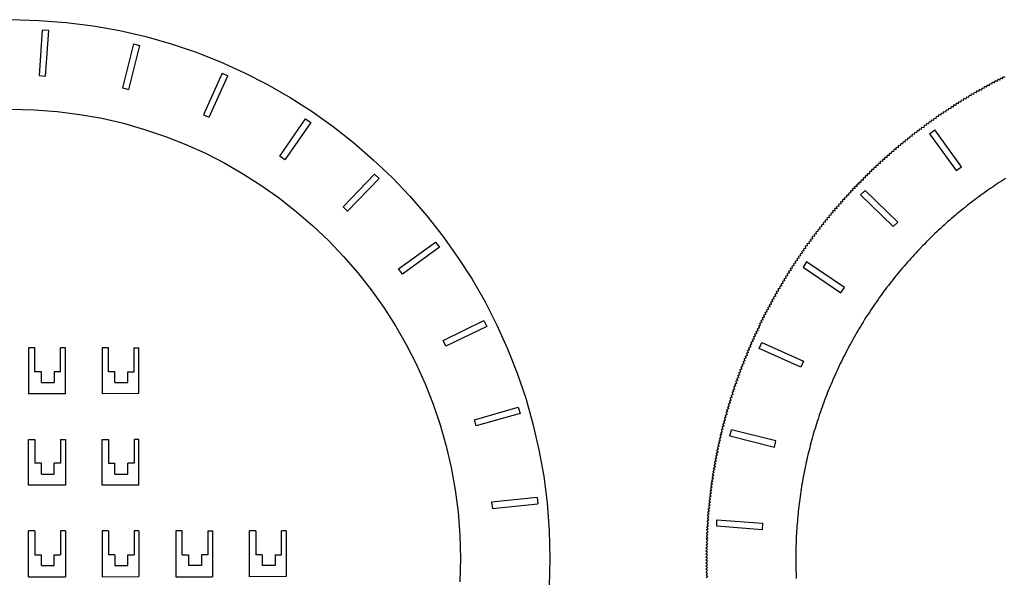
# Model space of a CAD drawing. Extents: x -761 to 761, y -265 to 265.
# Tile 11 of 19: x -235 to -81, y -184 to -96. Entities that reach past the tile are written whole.
import ezdxf

# ---------------------------------------------------------------- set-up
doc = ezdxf.new("R2010")
doc.units = 0
doc.header["$MEASUREMENT"] = 0
doc.layers.get('0').update_dxf_attribs({"linetype": 'CONTINUOUS'})

msp = doc.modelspace()

# ---------------------------------------------------------------- linework, layer by layer
for p, q in [((-235.91, -96.4), (-231.54, -96.51)), ((-231.54, -96.51), (-227.25, -96.84)), ((-227.25, -96.84), (-223.04, -97.38)), ((-230.99, -98.02), (-231.5, -105.15)), ((-229.99, -98.12), (-230.99, -98.02)), ((-230.5, -105.22), (-229.99, -98.12)), ((-223.04, -97.38), (-218.9, -98.12)), ((-218.9, -98.12), (-214.84, -99.05)), ((-214.84, -99.05), (-210.86, -100.18)), ((-216.73, -100.18), (-218.46, -107.06)), ((-217.49, -107.3), (-215.76, -100.42)), ((-216.73, -100.18), (-215.76, -100.42)), ((-210.86, -100.18), (-206.96, -101.5)), ((-206.96, -101.5), (-203.14, -103.01)), ((-203.14, -103.01), (-199.42, -104.69)), ((-231.5, -105.15), (-230.5, -105.22)), ((-202.92, -104.78), (-205.83, -111.25)), ((-204.92, -111.66), (-202, -105.16)), ((-202.92, -104.78), (-202, -105.16)), ((-199.42, -104.69), (-195.8, -106.55)), ((-82.25, -106.29), (-82.15, -105.97)), ((-81.83, -106.07), (-82.15, -105.97)), ((-81.83, -106.07), (-81.73, -105.76)), ((-81.42, -105.86), (-81.73, -105.76)), ((-81.42, -105.86), (-81.32, -105.54)), ((-81, -105.65), (-81.32, -105.54)), ((-81, -105.65), (-80.9, -105.33)), ((-80.59, -105.44), (-80.9, -105.33)), ((-218.46, -107.06), (-217.49, -107.3)), ((-195.8, -106.55), (-192.27, -108.57)), ((-85.1, -107.86), (-85.01, -107.54)), ((-84.69, -107.63), (-85.01, -107.54)), ((-84.69, -107.63), (-84.61, -107.31)), ((-84.29, -107.4), (-84.61, -107.31)), ((-84.29, -107.4), (-84.2, -107.08)), ((-83.88, -107.17), (-84.2, -107.08)), ((-83.88, -107.17), (-83.79, -106.86)), ((-83.48, -106.95), (-83.79, -106.86)), ((-83.48, -106.95), (-83.38, -106.63)), ((-83.07, -106.73), (-83.38, -106.63)), ((-83.07, -106.73), (-82.97, -106.41)), ((-82.66, -106.5), (-82.97, -106.41)), ((-82.66, -106.5), (-82.56, -106.19)), ((-82.25, -106.29), (-82.56, -106.19)), ((-192.27, -108.57), (-188.85, -110.77)), ((-87.49, -109.3), (-87.42, -108.98)), ((-87.1, -109.05), (-87.42, -108.98)), ((-87.1, -109.05), (-87.02, -108.73)), ((-86.7, -108.81), (-87.02, -108.73)), ((-86.7, -108.81), (-86.62, -108.49)), ((-86.3, -108.57), (-86.62, -108.49)), ((-86.3, -108.57), (-86.22, -108.25)), ((-85.9, -108.33), (-86.22, -108.25)), ((-85.9, -108.33), (-85.82, -108.01)), ((-85.5, -108.1), (-85.82, -108.01)), ((-85.5, -108.1), (-85.42, -107.78)), ((-85.1, -107.86), (-85.42, -107.78)), ((-235.91, -110.39), (-232.25, -110.49)), ((-232.25, -110.49), (-228.67, -110.76)), ((-89.84, -110.81), (-89.77, -110.49)), ((-89.45, -110.55), (-89.77, -110.49)), ((-89.45, -110.55), (-89.39, -110.23)), ((-89.39, -110.23), (-89.06, -110.3)), ((-89.06, -110.3), (-88.99, -109.98)), ((-88.67, -110.05), (-88.99, -109.98)), ((-88.67, -110.05), (-88.6, -109.72)), ((-88.28, -109.79), (-88.6, -109.72)), ((-88.28, -109.79), (-88.21, -109.47)), ((-87.89, -109.54), (-88.21, -109.47)), ((-87.89, -109.54), (-87.81, -109.22)), ((-87.49, -109.3), (-87.81, -109.22)), ((-228.67, -110.76), (-225.15, -111.21)), ((-225.15, -111.21), (-221.7, -111.82)), ((-221.7, -111.82), (-218.32, -112.6)), ((-205.83, -111.25), (-204.92, -111.66)), ((-193.91, -117.74), (-189.89, -111.88)), ((-189.89, -111.88), (-189.07, -112.46)), ((-188.85, -110.77), (-185.55, -113.12)), ((-92.13, -112.41), (-92.08, -112.08)), ((-92.08, -112.08), (-91.75, -112.13)), ((-91.75, -112.13), (-91.7, -111.81)), ((-91.7, -111.81), (-91.37, -111.87)), ((-91.37, -111.87), (-91.32, -111.54)), ((-90.99, -111.6), (-91.32, -111.54)), ((-90.99, -111.6), (-90.93, -111.28)), ((-90.61, -111.34), (-90.93, -111.28)), ((-90.61, -111.34), (-90.55, -111.01)), ((-90.23, -111.07), (-90.55, -111.01)), ((-90.23, -111.07), (-90.16, -110.75)), ((-90.16, -110.75), (-89.84, -110.81)), ((-218.32, -112.6), (-215.01, -113.54)), ((-215.01, -113.54), (-211.77, -114.64)), ((-189.07, -112.46), (-193.09, -118.3)), ((-185.55, -113.12), (-182.36, -115.62)), ((-94.37, -114.07), (-94.33, -113.75)), ((-94, -113.79), (-94.33, -113.75)), ((-94, -113.79), (-93.96, -113.46)), ((-93.96, -113.46), (-93.63, -113.51)), ((-93.63, -113.51), (-93.59, -113.18)), ((-93.59, -113.18), (-93.26, -113.23)), ((-93.26, -113.23), (-93.21, -112.9)), ((-92.89, -112.95), (-93.21, -112.9)), ((-92.89, -112.95), (-92.84, -112.63)), ((-92.51, -112.68), (-92.84, -112.63)), ((-92.51, -112.68), (-92.46, -112.35)), ((-92.13, -112.41), (-92.46, -112.35)), ((-92.39, -114.23), (-91.59, -113.63)), ((-87.41, -119.39), (-91.59, -113.63)), ((-211.77, -114.64), (-208.59, -115.89)), ((-96.2, -115.52), (-96.16, -115.19)), ((-95.84, -115.23), (-96.16, -115.19)), ((-95.84, -115.23), (-95.8, -114.9)), ((-95.47, -114.93), (-95.8, -114.9)), ((-95.47, -114.93), (-95.43, -114.61)), ((-95.11, -114.64), (-95.43, -114.61)), ((-95.11, -114.64), (-95.07, -114.32)), ((-94.74, -114.36), (-95.07, -114.32)), ((-94.74, -114.36), (-94.7, -114.03)), ((-94.37, -114.07), (-94.7, -114.03)), ((-92.39, -114.23), (-88.22, -119.98)), ((-208.59, -115.89), (-205.5, -117.29)), ((-182.36, -115.62), (-179.3, -118.28)), ((-97.98, -117.01), (-97.95, -116.69)), ((-97.63, -116.71), (-97.95, -116.69)), ((-97.63, -116.71), (-97.6, -116.38)), ((-97.27, -116.41), (-97.6, -116.38)), ((-97.27, -116.41), (-97.24, -116.08)), ((-96.91, -116.11), (-97.24, -116.08)), ((-96.91, -116.11), (-96.88, -115.78)), ((-96.56, -115.81), (-96.88, -115.78)), ((-96.56, -115.81), (-96.52, -115.49)), ((-96.2, -115.52), (-96.52, -115.49)), ((-205.5, -117.29), (-202.47, -118.84)), ((-193.09, -118.3), (-193.91, -117.74)), ((-179.3, -118.28), (-176.36, -121.07)), ((-99.72, -118.56), (-99.7, -118.23)), ((-99.38, -118.25), (-99.7, -118.23)), ((-99.38, -118.25), (-99.36, -117.92)), ((-99.03, -117.94), (-99.36, -117.92)), ((-99.03, -117.94), (-99.01, -117.61)), ((-98.68, -117.63), (-99.01, -117.61)), ((-98.68, -117.62), (-98.66, -117.3)), ((-98.68, -117.62), (-98.68, -117.63)), ((-98.68, -117.62), (-98.68, -117.62)), ((-98.33, -117.32), (-98.66, -117.3)), ((-98.33, -117.32), (-98.31, -116.99)), ((-97.98, -117.01), (-98.31, -116.99)), ((-202.47, -118.84), (-199.54, -120.53)), ((-101.42, -120.15), (-101.41, -119.82)), ((-101.08, -119.83), (-101.41, -119.82)), ((-101.08, -119.83), (-101.07, -119.5)), ((-100.74, -119.51), (-101.07, -119.5)), ((-100.74, -119.51), (-100.73, -119.18)), ((-100.4, -119.19), (-100.73, -119.18)), ((-100.4, -119.19), (-100.39, -118.86)), ((-100.06, -118.87), (-100.39, -118.86)), ((-100.06, -118.87), (-100.05, -118.54)), ((-99.72, -118.56), (-100.05, -118.54)), ((-88.22, -119.98), (-87.41, -119.39)), ((-199.54, -120.53), (-196.69, -122.36)), ((-184.02, -125.63), (-179.09, -120.53)), ((-178.36, -121.22), (-183.3, -126.32)), ((-179.09, -120.53), (-178.36, -121.22)), ((-176.36, -121.07), (-173.57, -124)), ((-103.07, -121.79), (-103.07, -121.46)), ((-102.74, -121.46), (-103.07, -121.46)), ((-102.74, -121.46), (-102.74, -121.13)), ((-102.41, -121.13), (-102.74, -121.13)), ((-102.08, -120.8), (-102.41, -120.8)), ((-102.41, -121.13), (-102.41, -120.8)), ((-102.08, -120.8), (-102.08, -120.47)), ((-101.75, -120.48), (-102.08, -120.47)), ((-101.42, -120.15), (-101.75, -120.15)), ((-101.75, -120.48), (-101.75, -120.15)), ((-80.85, -121.43), (-81.18, -121.64)), ((-80.53, -121.23), (-80.85, -121.43)), ((-196.69, -122.36), (-193.93, -124.32)), ((-104.04, -122.8), (-104.37, -122.8)), ((-104.36, -123.13), (-104.37, -122.8)), ((-103.72, -122.46), (-104.05, -122.47)), ((-104.04, -122.8), (-104.05, -122.47)), ((-103.39, -122.12), (-103.72, -122.13)), ((-103.72, -122.46), (-103.72, -122.13)), ((-103.39, -122.12), (-103.4, -121.79)), ((-103.4, -121.79), (-103.07, -121.79)), ((-83.12, -122.94), (-83.44, -123.16)), ((-82.8, -122.72), (-83.12, -122.94)), ((-82.48, -122.5), (-82.8, -122.72)), ((-82.16, -122.28), (-82.48, -122.5)), ((-81.83, -122.07), (-82.16, -122.28)), ((-81.51, -121.86), (-81.83, -122.07)), ((-81.18, -121.64), (-81.51, -121.86)), ((-193.93, -124.32), (-191.27, -126.41)), ((-173.57, -124), (-170.91, -127.07)), ((-105.62, -124.51), (-105.95, -124.52)), ((-105.93, -124.85), (-105.95, -124.52)), ((-105.31, -124.16), (-105.63, -124.18)), ((-105.62, -124.51), (-105.63, -124.18)), ((-104.99, -123.82), (-105.32, -123.83)), ((-105.31, -124.16), (-105.32, -123.83)), ((-104.68, -123.47), (-105, -123.49)), ((-104.99, -123.82), (-105, -123.49)), ((-104.36, -123.13), (-104.69, -123.14)), ((-104.68, -123.47), (-104.69, -123.14)), ((-103.19, -123.78), (-102.48, -123.08)), ((-103.19, -123.78), (-98.07, -128.75)), ((-97.36, -128.03), (-102.48, -123.08)), ((-85.33, -124.54), (-85.64, -124.77)), ((-85.01, -124.3), (-85.33, -124.54)), ((-84.7, -124.07), (-85.01, -124.3)), ((-84.39, -123.84), (-84.7, -124.07)), ((-84.07, -123.62), (-84.39, -123.84)), ((-83.76, -123.39), (-84.07, -123.62)), ((-83.44, -123.16), (-83.76, -123.39)), ((-183.3, -126.32), (-184.02, -125.63)), ((-106.84, -125.9), (-107.17, -125.93)), ((-107.15, -126.26), (-107.17, -125.93)), ((-106.54, -125.55), (-106.87, -125.58)), ((-106.84, -125.9), (-106.87, -125.58)), ((-106.23, -125.2), (-106.56, -125.22)), ((-106.54, -125.55), (-106.56, -125.22)), ((-105.93, -124.85), (-106.26, -124.87)), ((-106.23, -125.2), (-106.26, -124.87)), ((-87.17, -125.97), (-87.47, -126.22)), ((-86.86, -125.73), (-87.17, -125.97)), ((-86.56, -125.49), (-86.86, -125.73)), ((-86.25, -125.25), (-86.56, -125.49)), ((-85.95, -125.01), (-86.25, -125.25)), ((-85.64, -124.77), (-85.95, -125.01)), ((-191.27, -126.41), (-188.71, -128.63)), ((-170.91, -127.07), (-168.41, -130.26)), ((-108.04, -127.33), (-108.37, -127.36)), ((-108.34, -127.69), (-108.37, -127.36)), ((-107.75, -126.97), (-108.07, -127)), ((-108.04, -127.33), (-108.07, -127)), ((-107.45, -126.61), (-107.78, -126.64)), ((-107.75, -126.97), (-107.78, -126.64)), ((-107.15, -126.26), (-107.48, -126.29)), ((-107.45, -126.61), (-107.48, -126.29)), ((-88.96, -127.47), (-89.25, -127.72)), ((-88.66, -127.21), (-88.96, -127.47)), ((-88.37, -126.96), (-88.66, -127.21)), ((-88.07, -126.71), (-88.37, -126.96)), ((-87.77, -126.46), (-88.07, -126.71)), ((-87.47, -126.22), (-87.77, -126.46)), ((-188.71, -128.63), (-186.26, -130.96)), ((-109.49, -129.15), (-109.82, -129.19)), ((-109.78, -129.52), (-109.82, -129.19)), ((-109.21, -128.78), (-109.53, -128.82)), ((-109.49, -129.15), (-109.53, -128.82)), ((-108.92, -128.42), (-109.25, -128.46)), ((-109.21, -128.78), (-109.25, -128.46)), ((-108.63, -128.05), (-108.96, -128.09)), ((-108.92, -128.42), (-108.96, -128.09)), ((-108.34, -127.69), (-108.66, -127.73)), ((-108.63, -128.05), (-108.66, -127.73)), ((-98.07, -128.75), (-97.36, -128.03)), ((-90.7, -129.02), (-90.98, -129.29)), ((-90.41, -128.76), (-90.7, -129.02)), ((-90.12, -128.5), (-90.41, -128.76)), ((-89.57, -128), (-90.12, -128.5)), ((-89.25, -127.72), (-89.57, -128)), ((-168.41, -130.26), (-166.06, -133.56)), ((-110.62, -130.64), (-110.94, -130.68)), ((-110.89, -131.01), (-110.94, -130.68)), ((-110.34, -130.26), (-110.67, -130.31)), ((-110.62, -130.64), (-110.67, -130.31)), ((-110.06, -129.89), (-110.39, -129.94)), ((-110.34, -130.26), (-110.39, -129.94)), ((-109.78, -129.52), (-110.1, -129.56)), ((-110.06, -129.89), (-110.1, -129.56)), ((-92.39, -130.63), (-92.66, -130.91)), ((-92.11, -130.36), (-92.39, -130.63)), ((-91.83, -130.09), (-92.11, -130.36)), ((-91.55, -129.82), (-91.83, -130.09)), ((-91.27, -129.55), (-91.55, -129.82)), ((-90.98, -129.29), (-91.27, -129.55)), ((-186.26, -130.96), (-183.92, -133.41)), ((-175.33, -135.36), (-169.59, -131.18)), ((-168.97, -131.97), (-174.75, -136.17)), ((-169.59, -131.18), (-168.97, -131.97)), ((-111.71, -132.14), (-112.03, -132.2)), ((-111.98, -132.52), (-112.03, -132.2)), ((-111.44, -131.76), (-111.76, -131.82)), ((-111.71, -132.14), (-111.76, -131.82)), ((-111.17, -131.39), (-111.49, -131.44)), ((-111.44, -131.76), (-111.49, -131.44)), ((-110.89, -131.01), (-111.22, -131.06)), ((-111.17, -131.39), (-111.22, -131.06)), ((-93.48, -131.74), (-94.02, -132.3)), ((-93.21, -131.46), (-93.48, -131.74)), ((-92.94, -131.18), (-93.21, -131.46)), ((-92.66, -130.91), (-92.94, -131.18)), ((-183.92, -133.41), (-181.71, -135.97)), ((-166.06, -133.56), (-163.87, -136.98)), ((-112.77, -133.68), (-113.09, -133.74)), ((-113.02, -134.06), (-113.09, -133.74)), ((-112.5, -133.29), (-112.83, -133.35)), ((-112.77, -133.68), (-112.83, -133.35)), ((-112.24, -132.91), (-112.56, -132.97)), ((-112.5, -133.29), (-112.56, -132.97)), ((-111.98, -132.52), (-112.3, -132.58)), ((-112.24, -132.91), (-112.3, -132.58)), ((-95.34, -133.73), (-95.6, -134.02)), ((-95.08, -133.44), (-95.34, -133.73)), ((-94.82, -133.15), (-95.08, -133.44)), ((-94.55, -132.87), (-94.82, -133.15)), ((-94.29, -132.58), (-94.55, -132.87)), ((-94.02, -132.3), (-94.29, -132.58)), ((-113.79, -135.23), (-114.11, -135.3)), ((-114.04, -135.62), (-114.11, -135.3)), ((-113.54, -134.84), (-113.86, -134.91)), ((-113.79, -135.23), (-113.86, -134.91)), ((-113.28, -134.45), (-113.6, -134.52)), ((-113.54, -134.84), (-113.6, -134.52)), ((-113.02, -134.06), (-113.35, -134.13)), ((-113.28, -134.45), (-113.35, -134.13)), ((-111.62, -134.23), (-112.15, -135.08)), ((-112.15, -135.08), (-106.26, -139.07)), ((-105.7, -138.24), (-111.62, -134.23)), ((-96.62, -135.19), (-96.87, -135.49)), ((-96.37, -134.9), (-96.62, -135.19)), ((-96.11, -134.6), (-96.37, -134.9)), ((-95.86, -134.31), (-96.11, -134.6)), ((-95.6, -134.02), (-95.86, -134.31)), ((-181.71, -135.97), (-179.61, -138.63)), ((-174.75, -136.17), (-175.33, -135.36)), ((-114.78, -136.81), (-115.1, -136.89)), ((-114.53, -136.41), (-114.85, -136.49)), ((-114.78, -136.81), (-114.85, -136.49)), ((-114.29, -136.02), (-114.61, -136.09)), ((-114.53, -136.41), (-114.61, -136.09)), ((-114.04, -135.62), (-114.36, -135.7)), ((-114.29, -136.02), (-114.36, -135.7)), ((-97.86, -136.69), (-98.1, -137)), ((-97.61, -136.39), (-97.86, -136.69)), ((-97.37, -136.09), (-97.61, -136.39)), ((-97.12, -135.79), (-97.37, -136.09)), ((-96.87, -135.49), (-97.12, -135.79)), ((-163.87, -136.98), (-161.84, -140.5)), ((-115.73, -138.41), (-116.05, -138.49)), ((-115.49, -138.01), (-115.81, -138.09)), ((-115.73, -138.41), (-115.81, -138.09)), ((-115.26, -137.61), (-115.58, -137.69)), ((-115.49, -138.01), (-115.58, -137.69)), ((-115.02, -137.21), (-115.34, -137.29)), ((-115.26, -137.61), (-115.34, -137.29)), ((-115.02, -137.21), (-115.1, -136.89)), ((-106.26, -139.07), (-105.7, -138.24)), ((-99.05, -138.23), (-99.29, -138.54)), ((-98.82, -137.92), (-99.05, -138.23)), ((-98.58, -137.61), (-98.82, -137.92)), ((-98.34, -137.3), (-98.58, -137.61)), ((-98.1, -137), (-98.34, -137.3)), ((-179.61, -138.63), (-177.65, -141.39)), ((-116.42, -139.62), (-116.74, -139.71)), ((-116.65, -140.03), (-116.74, -139.71)), ((-116.19, -139.22), (-116.51, -139.3)), ((-116.42, -139.62), (-116.51, -139.3)), ((-115.96, -138.81), (-116.28, -138.9)), ((-116.19, -139.22), (-116.28, -138.9)), ((-115.96, -138.81), (-116.05, -138.49)), ((-100.21, -139.79), (-100.43, -140.11)), ((-99.98, -139.48), (-100.21, -139.79)), ((-99.75, -139.16), (-99.98, -139.48)), ((-99.52, -138.85), (-99.75, -139.16)), ((-99.29, -138.54), (-99.52, -138.85)), ((-177.65, -141.39), (-175.82, -144.24)), ((-161.84, -140.5), (-159.98, -144.13)), ((-117.31, -141.26), (-117.63, -141.35)), ((-117.53, -141.67), (-117.63, -141.35)), ((-117.09, -140.85), (-117.41, -140.94)), ((-117.31, -141.26), (-117.41, -140.94)), ((-116.87, -140.44), (-117.19, -140.53)), ((-117.09, -140.85), (-117.19, -140.53)), ((-116.65, -140.03), (-116.96, -140.12)), ((-116.87, -140.44), (-116.96, -140.12)), ((-101.31, -141.39), (-101.53, -141.71)), ((-101.1, -141.07), (-101.31, -141.39)), ((-100.88, -140.75), (-101.1, -141.07)), ((-100.65, -140.43), (-100.88, -140.75)), ((-100.43, -140.11), (-100.65, -140.43)), ((-118.17, -142.91), (-118.48, -143.02)), ((-118.37, -143.33), (-118.48, -143.02)), ((-117.96, -142.5), (-118.27, -142.6)), ((-118.17, -142.91), (-118.27, -142.6)), ((-117.74, -142.08), (-118.06, -142.18)), ((-117.96, -142.5), (-118.06, -142.18)), ((-117.53, -141.67), (-117.84, -141.77)), ((-117.74, -142.08), (-117.84, -141.77)), ((-102.38, -143.02), (-102.59, -143.35)), ((-102.17, -142.69), (-102.38, -143.02)), ((-101.96, -142.36), (-102.17, -142.69)), ((-101.75, -142.04), (-101.96, -142.36)), ((-101.53, -141.71), (-101.75, -142.04)), ((-175.82, -144.24), (-174.13, -147.18)), ((-168.39, -146.55), (-162, -143.44)), ((-161.57, -144.34), (-167.95, -147.45)), ((-162, -143.44), (-161.57, -144.34)), ((-159.98, -144.13), (-158.3, -147.85)), ((-118.78, -144.16), (-119.09, -144.27)), ((-118.98, -144.58), (-119.09, -144.27)), ((-118.58, -143.75), (-118.89, -143.85)), ((-118.78, -144.16), (-118.89, -143.85)), ((-118.37, -143.33), (-118.69, -143.43)), ((-118.58, -143.75), (-118.69, -143.43)), ((-103.2, -144.34), (-103.4, -144.68)), ((-103, -144.01), (-103.2, -144.34)), ((-102.79, -143.68), (-103, -144.01)), ((-102.59, -143.35), (-102.79, -143.68)), ((-119.57, -145.85), (-119.88, -145.97)), ((-119.76, -146.28), (-119.88, -145.97)), ((-119.38, -145.43), (-119.69, -145.54)), ((-119.57, -145.85), (-119.69, -145.54)), ((-119.18, -145.01), (-119.49, -145.12)), ((-119.38, -145.43), (-119.49, -145.12)), ((-118.98, -144.58), (-119.29, -144.7)), ((-119.18, -145.01), (-119.29, -144.7)), ((-104.18, -146.02), (-104.37, -146.36)), ((-103.99, -145.68), (-104.18, -146.02)), ((-103.79, -145.35), (-103.99, -145.68)), ((-103.6, -145.01), (-103.79, -145.35)), ((-103.4, -144.68), (-103.6, -145.01)), ((-174.13, -147.18), (-172.59, -150.2)), ((-167.95, -147.45), (-168.39, -146.55)), ((-120.32, -147.55), (-120.63, -147.68)), ((-120.14, -147.13), (-120.44, -147.25)), ((-120.32, -147.55), (-120.44, -147.25)), ((-119.95, -146.7), (-120.26, -146.82)), ((-120.14, -147.13), (-120.26, -146.82)), ((-119.76, -146.28), (-120.07, -146.39)), ((-119.95, -146.7), (-120.07, -146.39)), ((-118.99, -147.78), (-118.59, -146.86)), ((-118.59, -146.86), (-112.08, -149.77)), ((-104.93, -147.38), (-105.11, -147.73)), ((-104.75, -147.04), (-104.93, -147.38)), ((-104.56, -146.7), (-104.75, -147.04)), ((-104.37, -146.36), (-104.56, -146.7)), ((-233.14, -147.7), (-233.14, -154.85)), ((-232.14, -147.7), (-233.14, -147.7)), ((-232.14, -151.42), (-232.14, -147.7)), ((-227.39, -147.7), (-228.14, -147.7)), ((-228.14, -151.42), (-228.14, -147.7)), ((-227.39, -154.85), (-227.39, -147.7)), ((-220.64, -147.7), (-221.64, -147.7)), ((-221.64, -147.7), (-221.64, -154.85)), ((-220.64, -151.42), (-220.64, -147.7)), ((-216.64, -147.7), (-215.89, -147.7)), ((-216.64, -151.42), (-216.64, -147.7)), ((-215.89, -154.84), (-215.89, -147.7)), ((-158.3, -147.85), (-156.8, -151.66)), ((-120.86, -148.84), (-121.16, -148.97)), ((-121.04, -149.27), (-121.16, -148.97)), ((-120.68, -148.41), (-120.99, -148.54)), ((-120.86, -148.84), (-120.99, -148.54)), ((-120.5, -147.98), (-120.81, -148.11)), ((-120.68, -148.41), (-120.81, -148.11)), ((-120.5, -147.98), (-120.63, -147.68)), ((-112.49, -150.69), (-118.99, -147.78)), ((-105.83, -149.11), (-106, -149.46)), ((-105.65, -148.76), (-105.83, -149.11)), ((-105.47, -148.41), (-105.65, -148.76)), ((-105.29, -148.07), (-105.47, -148.41)), ((-105.11, -147.73), (-105.29, -148.07)), ((-172.59, -150.2), (-171.19, -153.3)), ((-121.55, -150.57), (-121.85, -150.71)), ((-121.71, -151.01), (-121.85, -150.71)), ((-121.38, -150.14), (-121.68, -150.27)), ((-121.55, -150.57), (-121.68, -150.27)), ((-121.21, -149.71), (-121.51, -149.84)), ((-121.38, -150.14), (-121.51, -149.84)), ((-121.04, -149.27), (-121.34, -149.4)), ((-121.21, -149.71), (-121.34, -149.4)), ((-112.08, -149.77), (-112.49, -150.69)), ((-106.51, -150.51), (-106.68, -150.86)), ((-106.34, -150.16), (-106.51, -150.51)), ((-106.17, -149.81), (-106.34, -150.16)), ((-106, -149.46), (-106.17, -149.81)), ((-231.14, -151.42), (-232.14, -151.42)), ((-231.14, -153.12), (-231.14, -151.42)), ((-228.14, -151.42), (-229.14, -151.42)), ((-229.14, -151.42), (-229.14, -153.12)), ((-219.64, -151.42), (-220.64, -151.42)), ((-219.64, -153.12), (-219.64, -151.42)), ((-217.64, -153.12), (-217.64, -151.42)), ((-217.64, -151.42), (-216.64, -151.42)), ((-156.8, -151.66), (-155.48, -155.56)), ((-122.03, -151.88), (-122.33, -152.02)), ((-122.19, -152.32), (-122.33, -152.02)), ((-121.87, -151.44), (-122.17, -151.58)), ((-122.03, -151.88), (-122.17, -151.58)), ((-121.71, -151.01), (-122.01, -151.14)), ((-121.87, -151.44), (-122.01, -151.14)), ((-107.16, -151.92), (-107.32, -152.27)), ((-107, -151.56), (-107.16, -151.92)), ((-106.84, -151.21), (-107, -151.56)), ((-106.68, -150.86), (-106.84, -151.21)), ((-231.14, -153.12), (-229.14, -153.12)), ((-219.64, -153.12), (-217.64, -153.12)), ((-171.19, -153.3), (-169.93, -156.47)), ((-122.65, -153.64), (-122.95, -153.78)), ((-122.8, -154.08), (-122.95, -153.78)), ((-122.5, -153.2), (-122.8, -153.34)), ((-122.65, -153.64), (-122.8, -153.34)), ((-122.35, -152.76), (-122.64, -152.9)), ((-122.5, -153.2), (-122.64, -152.9)), ((-122.19, -152.32), (-122.49, -152.46)), ((-122.35, -152.76), (-122.49, -152.46)), ((-107.93, -153.7), (-108.08, -154.06)), ((-107.78, -153.35), (-107.93, -153.7)), ((-107.63, -152.99), (-107.78, -153.35)), ((-107.48, -152.63), (-107.63, -152.99)), ((-107.32, -152.27), (-107.48, -152.63)), ((-227.39, -154.85), (-233.14, -154.85)), ((-215.89, -154.84), (-221.64, -154.85)), ((-123.09, -154.96), (-123.38, -155.12)), ((-123.23, -155.41), (-123.38, -155.12)), ((-122.95, -154.52), (-123.24, -154.67)), ((-123.09, -154.96), (-123.24, -154.67)), ((-122.8, -154.08), (-123.09, -154.23)), ((-122.95, -154.52), (-123.09, -154.23)), ((-108.51, -155.15), (-108.65, -155.51)), ((-108.37, -154.79), (-108.51, -155.15)), ((-108.23, -154.42), (-108.37, -154.79)), ((-108.08, -154.06), (-108.23, -154.42)), ((-169.93, -156.47), (-168.84, -159.72)), ((-155.48, -155.56), (-154.35, -159.55)), ((-123.64, -156.74), (-123.93, -156.9)), ((-123.51, -156.3), (-123.79, -156.45)), ((-123.64, -156.74), (-123.79, -156.45)), ((-123.37, -155.85), (-123.66, -156.01)), ((-123.51, -156.3), (-123.66, -156.01)), ((-123.23, -155.41), (-123.52, -155.56)), ((-123.37, -155.85), (-123.52, -155.56)), ((-109.06, -156.6), (-109.19, -156.97)), ((-108.93, -156.24), (-109.06, -156.6)), ((-108.79, -155.87), (-108.93, -156.24)), ((-108.65, -155.51), (-108.79, -155.87)), ((-163.48, -158.92), (-156.65, -156.98)), ((-156.36, -157.93), (-163.2, -159.88)), ((-156.65, -156.98), (-156.36, -157.93)), ((-124.02, -158.09), (-124.31, -158.25)), ((-124.15, -158.53), (-124.31, -158.25)), ((-123.9, -157.64), (-124.19, -157.8)), ((-124.02, -158.09), (-124.19, -157.8)), ((-123.77, -157.19), (-124.06, -157.35)), ((-123.9, -157.64), (-124.06, -157.35)), ((-123.77, -157.19), (-123.93, -156.9)), ((-109.58, -158.07), (-109.7, -158.44)), ((-109.45, -157.7), (-109.58, -158.07)), ((-109.32, -157.34), (-109.45, -157.7)), ((-109.19, -156.97), (-109.32, -157.34)), ((-168.84, -159.72), (-167.89, -163.03)), ((-163.2, -159.88), (-163.48, -158.92)), ((-154.35, -159.55), (-153.41, -163.61)), ((-124.5, -159.88), (-124.79, -160.05)), ((-124.39, -159.43), (-124.67, -159.6)), ((-124.5, -159.88), (-124.67, -159.6)), ((-124.27, -158.98), (-124.55, -159.15)), ((-124.39, -159.43), (-124.55, -159.15)), ((-124.15, -158.53), (-124.43, -158.7)), ((-124.27, -158.98), (-124.43, -158.7)), ((-110.18, -159.92), (-110.29, -160.29)), ((-110.06, -159.55), (-110.18, -159.92)), ((-109.94, -159.18), (-110.06, -159.55)), ((-109.82, -158.81), (-109.94, -159.18)), ((-109.7, -158.44), (-109.82, -158.81)), ((-124.84, -161.24), (-125.12, -161.41)), ((-124.94, -161.69), (-125.12, -161.41)), ((-124.73, -160.79), (-125.01, -160.96)), ((-124.84, -161.24), (-125.01, -160.96)), ((-124.62, -160.34), (-124.9, -160.51)), ((-124.73, -160.79), (-124.9, -160.51)), ((-124.62, -160.34), (-124.79, -160.05)), ((-123.57, -161.45), (-123.31, -160.49)), ((-123.57, -161.45), (-116.64, -163.2)), ((-116.39, -162.23), (-123.31, -160.49)), ((-110.62, -161.41), (-110.72, -161.79)), ((-110.51, -161.04), (-110.62, -161.41)), ((-110.4, -160.67), (-110.51, -161.04)), ((-110.29, -160.29), (-110.4, -160.67)), ((-233.14, -162), (-232.14, -162)), ((-233.14, -169.15), (-233.14, -162)), ((-232.14, -162), (-232.14, -165.72)), ((-228.14, -162), (-227.39, -162)), ((-228.14, -162), (-228.14, -165.72)), ((-227.39, -162), (-227.39, -169.15)), ((-221.64, -162), (-220.64, -162)), ((-221.64, -169.15), (-221.64, -162)), ((-220.64, -162), (-220.64, -165.72)), ((-215.89, -162), (-216.64, -162)), ((-216.64, -162), (-216.64, -165.71)), ((-215.89, -169.14), (-215.89, -162)), ((-167.89, -163.03), (-167.11, -166.41)), ((-125.15, -162.6), (-125.42, -162.78)), ((-125.25, -163.06), (-125.42, -162.78)), ((-125.05, -162.15), (-125.32, -162.32)), ((-125.15, -162.6), (-125.32, -162.32)), ((-124.94, -161.69), (-125.22, -161.87)), ((-125.05, -162.15), (-125.22, -161.87)), ((-116.64, -163.2), (-116.39, -162.23)), ((-111.03, -162.92), (-111.12, -163.29)), ((-110.93, -162.54), (-111.03, -162.92)), ((-110.83, -162.16), (-110.93, -162.54)), ((-110.72, -161.79), (-110.83, -162.16)), ((-153.41, -163.61), (-152.67, -167.75)), ((-125.53, -164.43), (-125.8, -164.61)), ((-125.44, -163.97), (-125.71, -164.15)), ((-125.53, -164.43), (-125.71, -164.15)), ((-125.34, -163.51), (-125.62, -163.69)), ((-125.44, -163.97), (-125.62, -163.69)), ((-125.25, -163.06), (-125.52, -163.24)), ((-125.34, -163.51), (-125.52, -163.24)), ((-111.4, -164.42), (-111.49, -164.8)), ((-111.31, -164.05), (-111.4, -164.42)), ((-111.22, -163.67), (-111.31, -164.05)), ((-111.12, -163.29), (-111.22, -163.67)), ((-231.14, -165.72), (-232.14, -165.72)), ((-231.14, -167.42), (-231.14, -165.72)), ((-229.14, -167.42), (-229.14, -165.72)), ((-228.14, -165.72), (-229.14, -165.72)), ((-220.64, -165.72), (-219.64, -165.72)), ((-219.64, -167.42), (-219.64, -165.72)), ((-216.64, -165.71), (-217.64, -165.71)), ((-217.64, -167.42), (-217.64, -165.71)), ((-125.78, -165.8), (-126.05, -165.99)), ((-125.86, -166.26), (-126.05, -165.99)), ((-125.7, -165.34), (-125.97, -165.53)), ((-125.78, -165.8), (-125.97, -165.53)), ((-125.61, -164.88), (-125.89, -165.07)), ((-125.7, -165.34), (-125.89, -165.07)), ((-125.61, -164.88), (-125.8, -164.61)), ((-111.74, -165.94), (-111.82, -166.32)), ((-111.66, -165.56), (-111.74, -165.94)), ((-111.58, -165.18), (-111.66, -165.56)), ((-111.49, -164.8), (-111.58, -165.18)), ((-231.14, -167.42), (-229.14, -167.42)), ((-219.64, -167.42), (-217.64, -167.42)), ((-167.11, -166.41), (-166.5, -169.86)), ((-126.09, -167.63), (-126.36, -167.83)), ((-126.02, -167.17), (-126.29, -167.37)), ((-126.09, -167.63), (-126.29, -167.37)), ((-125.94, -166.71), (-126.21, -166.91)), ((-126.02, -167.17), (-126.21, -166.91)), ((-125.86, -166.26), (-126.13, -166.45)), ((-125.94, -166.71), (-126.13, -166.45)), ((-112.05, -167.47), (-112.12, -167.85)), ((-111.98, -167.09), (-112.05, -167.47)), ((-111.9, -166.7), (-111.98, -167.09)), ((-111.82, -166.32), (-111.9, -166.7)), ((-227.39, -169.15), (-233.14, -169.15)), ((-215.89, -169.14), (-221.64, -169.15)), ((-152.67, -167.75), (-152.13, -171.96)), ((-126.3, -169.01), (-126.56, -169.21)), ((-126.23, -168.55), (-126.49, -168.75)), ((-126.3, -169.01), (-126.49, -168.75)), ((-126.16, -168.09), (-126.43, -168.29)), ((-126.23, -168.55), (-126.43, -168.29)), ((-126.16, -168.09), (-126.36, -167.83)), ((-112.33, -169), (-112.39, -169.38)), ((-112.26, -168.62), (-112.33, -169)), ((-112.19, -168.23), (-112.26, -168.62)), ((-112.12, -167.85), (-112.19, -168.23)), ((-166.5, -169.86), (-166.05, -173.37)), ((-126.48, -170.4), (-126.74, -170.6)), ((-126.53, -170.86), (-126.74, -170.6)), ((-126.42, -169.94), (-126.68, -170.14)), ((-126.48, -170.4), (-126.68, -170.14)), ((-126.36, -169.48), (-126.62, -169.68)), ((-126.42, -169.94), (-126.62, -169.68)), ((-126.36, -169.48), (-126.56, -169.21)), ((-112.57, -170.54), (-112.62, -170.92)), ((-112.51, -170.15), (-112.57, -170.54)), ((-112.45, -169.77), (-112.51, -170.15)), ((-112.39, -169.38), (-112.45, -169.77)), ((-153.71, -171.09), (-160.8, -171.82)), ((-160.8, -171.82), (-160.69, -172.81)), ((-160.69, -172.81), (-153.59, -172.08)), ((-153.71, -171.09), (-153.59, -172.08)), ((-152.13, -171.96), (-151.81, -176.25)), ((-126.68, -172.25), (-126.94, -172.46)), ((-126.64, -171.79), (-126.89, -171.99)), ((-126.68, -172.25), (-126.89, -171.99)), ((-126.59, -171.32), (-126.84, -171.53)), ((-126.64, -171.79), (-126.84, -171.53)), ((-126.53, -170.86), (-126.79, -171.07)), ((-126.59, -171.32), (-126.79, -171.07)), ((-112.77, -172.08), (-112.82, -172.46)), ((-112.72, -171.69), (-112.77, -172.08)), ((-112.67, -171.31), (-112.72, -171.69)), ((-112.62, -170.92), (-112.67, -171.31)), ((-166.05, -173.37), (-165.78, -176.96)), ((-126.81, -173.64), (-127.06, -173.85)), ((-126.77, -173.18), (-127.02, -173.39)), ((-126.81, -173.64), (-127.02, -173.39)), ((-126.73, -172.71), (-126.98, -172.92)), ((-126.77, -173.18), (-126.98, -172.92)), ((-126.73, -172.71), (-126.94, -172.46)), ((-112.94, -173.62), (-112.98, -174.01)), ((-112.91, -173.24), (-112.94, -173.62)), ((-112.86, -172.85), (-112.91, -173.24)), ((-112.82, -172.46), (-112.86, -172.85)), ((-126.92, -175.03), (-127.16, -175.25)), ((-126.94, -175.5), (-127.16, -175.25)), ((-126.88, -174.57), (-127.13, -174.78)), ((-126.92, -175.03), (-127.13, -174.78)), ((-126.85, -174.1), (-127.1, -174.32)), ((-126.88, -174.57), (-127.1, -174.32)), ((-126.85, -174.1), (-127.06, -173.85)), ((-125.65, -175.58), (-125.61, -174.58)), ((-125.61, -174.58), (-118.47, -175.11)), ((-118.47, -175.11), (-118.55, -176.11)), ((-113.08, -175.17), (-113.11, -175.56)), ((-113.05, -174.79), (-113.08, -175.17)), ((-113.02, -174.4), (-113.05, -174.79)), ((-112.98, -174.01), (-113.02, -174.4)), ((-232.14, -176.3), (-233.14, -176.3)), ((-233.14, -183.45), (-233.14, -176.3)), ((-232.14, -176.3), (-232.14, -180.02)), ((-228.14, -176.3), (-228.14, -180.02)), ((-227.39, -176.3), (-228.14, -176.3)), ((-227.39, -176.3), (-227.39, -183.45)), ((-220.64, -176.3), (-221.64, -176.3)), ((-221.64, -176.3), (-221.64, -183.45)), ((-220.64, -176.3), (-220.64, -180.01)), ((-215.89, -176.3), (-216.64, -176.3)), ((-216.64, -176.3), (-216.64, -180.01)), ((-215.89, -176.3), (-215.89, -183.44)), ((-209.14, -176.3), (-210.14, -176.3)), ((-210.14, -176.3), (-210.14, -183.45)), ((-209.14, -180.02), (-209.14, -176.3)), ((-205.14, -176.3), (-204.39, -176.3)), ((-205.14, -176.3), (-205.14, -180.02)), ((-204.39, -176.3), (-204.39, -183.45)), ((-198.64, -183.45), (-198.64, -176.3)), ((-197.64, -176.3), (-198.64, -176.3)), ((-197.64, -176.3), (-197.64, -180.01)), ((-193.64, -180.01), (-193.64, -176.3)), ((-192.89, -176.3), (-193.64, -176.3)), ((-192.89, -176.3), (-192.89, -183.44)), ((-151.81, -176.25), (-151.7, -180.61)), ((-127, -176.43), (-127.24, -176.65)), ((-127.02, -176.89), (-127.24, -176.65)), ((-126.97, -175.96), (-127.22, -176.18)), ((-127, -176.43), (-127.22, -176.18)), ((-126.94, -175.5), (-127.19, -175.72)), ((-126.97, -175.96), (-127.19, -175.72)), ((-118.55, -176.11), (-125.65, -175.58)), ((-113.19, -176.73), (-113.21, -177.11)), ((-113.16, -176.34), (-113.19, -176.73)), ((-113.14, -175.95), (-113.16, -176.34)), ((-113.11, -175.56), (-113.14, -175.95)), ((-165.78, -176.96), (-165.69, -180.61)), ((-127.07, -178.29), (-127.31, -178.51)), ((-127.05, -177.82), (-127.29, -178.05)), ((-127.07, -178.29), (-127.29, -178.05)), ((-127.04, -177.36), (-127.28, -177.58)), ((-127.05, -177.82), (-127.28, -177.58)), ((-127.02, -176.89), (-127.26, -177.11)), ((-127.04, -177.36), (-127.26, -177.11)), ((-113.25, -178.28), (-113.27, -178.67)), ((-113.24, -177.89), (-113.25, -178.28)), ((-113.22, -177.5), (-113.24, -177.89)), ((-113.21, -177.11), (-113.22, -177.5)), ((-127.33, -179.45), (-127.09, -179.22)), ((-127.1, -179.68), (-127.33, -179.45)), ((-127.1, -179.68), (-127.33, -179.91)), ((-127.1, -180.15), (-127.33, -179.91)), ((-127.08, -178.75), (-127.32, -178.98)), ((-127.09, -179.22), (-127.32, -178.98)), ((-127.08, -178.75), (-127.31, -178.51)), ((-113.28, -179.45), (-113.29, -179.84)), ((-113.29, -179.84), (-113.29, -180.22)), ((-113.27, -178.67), (-113.28, -179.06)), ((-113.28, -179.06), (-113.28, -179.45)), ((-232.14, -180.02), (-231.14, -180.02)), ((-231.14, -181.72), (-231.14, -180.02)), ((-229.14, -181.72), (-229.14, -180.02)), ((-229.14, -180.02), (-228.14, -180.02)), ((-219.64, -180.01), (-220.64, -180.01)), ((-219.64, -180.01), (-219.64, -181.72)), ((-217.64, -180.01), (-216.64, -180.01)), ((-217.64, -181.72), (-217.64, -180.01)), ((-209.14, -180.02), (-208.14, -180.02)), ((-208.14, -180.02), (-208.14, -181.72)), ((-205.14, -180.02), (-206.14, -180.02)), ((-206.14, -180.02), (-206.14, -181.72)), ((-196.64, -180.01), (-197.64, -180.01)), ((-196.64, -180.01), (-196.64, -181.72)), ((-194.64, -180.01), (-193.64, -180.01)), ((-194.64, -180.01), (-194.64, -181.72)), ((-165.69, -180.61), (-165.78, -184.27)), ((-151.7, -180.61), (-151.81, -184.98)), ((-127.1, -180.15), (-127.33, -180.38)), ((-127.1, -180.61), (-127.33, -180.38)), ((-127.1, -180.61), (-127.33, -180.85)), ((-127.1, -181.08), (-127.33, -180.85)), ((-127.1, -181.08), (-127.32, -181.33)), ((-127.1, -181.54), (-127.32, -181.33)), ((-113.29, -180.22), (-113.29, -180.61)), ((-113.29, -180.61), (-113.29, -181)), ((-113.29, -181), (-113.29, -181.39)), ((-113.29, -181.39), (-113.28, -181.78)), ((-231.14, -181.72), (-229.14, -181.72)), ((-219.64, -181.72), (-217.64, -181.72)), ((-206.14, -181.72), (-208.14, -181.72)), ((-194.64, -181.72), (-196.64, -181.72)), ((-127.33, -181.78), (-127.1, -181.54)), ((-127.09, -182.01), (-127.33, -181.78)), ((-127.32, -182.25), (-127.09, -182.01)), ((-127.08, -182.48), (-127.32, -182.25)), ((-127.08, -182.48), (-127.31, -182.71)), ((-127.07, -182.94), (-127.31, -182.71)), ((-127.07, -182.94), (-127.29, -183.18)), ((-113.28, -181.78), (-113.28, -182.17)), ((-113.28, -182.17), (-113.27, -182.56)), ((-113.27, -182.56), (-113.25, -182.95)), ((-113.25, -182.95), (-113.24, -183.34)), ((-233.14, -183.45), (-227.39, -183.45)), ((-221.64, -183.45), (-215.89, -183.44)), ((-210.14, -183.45), (-204.39, -183.45)), ((-192.89, -183.44), (-198.64, -183.45)), ((-127.05, -183.41), (-127.29, -183.18)), ((-127.05, -183.41), (-127.28, -183.65)), ((-113.24, -183.34), (-113.22, -183.72))]:
    msp.add_line(p, q)

doc.saveas('drawing.dxf')
